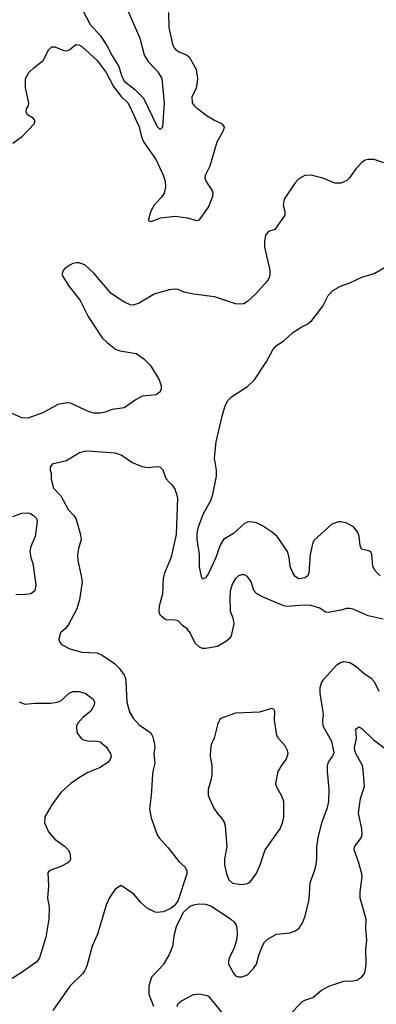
# Model space of a CAD drawing. Header units: inches. Extents: x 1449094 to 1618372, y 389908 to 534307.
# Tile 27 of 256: x 1470616 to 1472985, y 418444 to 424981. Entities that reach past the tile are written whole.
import ezdxf

# ---------------------------------------------------------------- set-up
doc = ezdxf.new("R2010")
doc.units = ezdxf.units.IN
doc.header["$MEASUREMENT"] = 0
doc.layers.add('B4471', color=7, linetype='Continuous')
doc.layers.add('B4472', color=7, linetype='Continuous')

msp = doc.modelspace()

# ---------------------------------------------------------------- linework, layer by layer
at = {"layer": 'B4471', "color": 5}
for points, elevation in [([(1471112.5, 420000), (1471070, 419983.5), (1471014, 419950), (1470957, 419910), (1470890.5, 419850), (1470830, 419769.2), (1470783.8, 419690), (1470781.3, 419650), (1470807.2, 419590), (1470850, 419541.1), (1470915.2, 419495.2), (1470939.5, 419470), (1470950.4, 419450), (1470954.9, 419410), (1470946.9, 419393.1), (1470935.8, 419384.2), (1470890, 419359.6), (1470811.3, 419330), (1470803.8, 419316.2), (1470808.7, 419230), (1470801.7, 419150), (1470812, 419090), (1470810.4, 419010), (1470790.3, 418890), (1470747.2, 418752.8), (1470730, 418726.6), (1470627.4, 418652.6), (1470510, 418579.6)], 720), ([(1471504, 420000), (1471497.6, 419970), (1471490.3, 419830), (1471478.8, 419741.2), (1471490, 419682.8), (1471530, 419570.6), (1471542, 419550), (1471602.8, 419482.8), (1471672.9, 419392.9), (1471715.3, 419355.3), (1471726.8, 419330), (1471726.2, 419310), (1471667.2, 419130), (1471642.4, 419097.6), (1471620, 419080), (1471570, 419058.2), (1471530, 419053.7), (1471516.3, 419056.3), (1471462.9, 419082.9), (1471420.3, 419120.4), (1471374.7, 419174.7), (1471290, 419233.2), (1471250, 419209), (1471210.7, 419150), (1471190, 419102), (1471133.7, 418910), (1471097, 418830), (1471062, 418698), (1471048.8, 418670), (1471033, 418647), (1470950, 418565.6), (1470837.7, 418402.3)], 740), ([(1471506.5, 418430), (1471476.8, 418510), (1471475.9, 418570), (1471494.3, 418625.8), (1471572.8, 418710), (1471609.7, 418770), (1471634.7, 418830), (1471645.6, 418910), (1471658.3, 418961.7), (1471703.9, 419056.1), (1471746.5, 419093.5), (1471770, 419104.6), (1471808.8, 419111.2), (1471850, 419110.2), (1471890, 419095), (1472019.5, 419010), (1472040.3, 418990), (1472053.4, 418970), (1472058.9, 418950), (1472060.3, 418910), (1472055.6, 418870), (1472040.7, 418819.3), (1472008.5, 418750), (1472002.4, 418730), (1472002.4, 418710), (1472035.5, 418650), (1472050, 418633.4), (1472070, 418626), (1472093.8, 418626.2), (1472130, 418640.7), (1472170, 418681), (1472189.5, 418710.5), (1472205.1, 418770), (1472228.2, 418831.8), (1472243.3, 418856.7), (1472263, 418877), (1472322, 418910), (1472410, 418919.5), (1472448.2, 418931.8), (1472472, 418950), (1472495.2, 418984.8), (1472513.6, 419030), (1472539.1, 419140.9), (1472545.6, 419250), (1472575.6, 419330), (1472586.6, 419373.4), (1472591.1, 419410), (1472591, 419490), (1472598.3, 419550), (1472623.1, 419650), (1472660.4, 419750), (1472669.8, 419790), (1472673, 419873), (1472660.4, 419990), (1472660.7, 420000)], 740), ([(1471891.8, 420000), (1471891.9, 419968.1), (1471886.9, 419933.1), (1471868.2, 419870), (1471868, 419830), (1471906.6, 419746.6), (1471930, 419711), (1471958.8, 419678.8), (1471973.8, 419653.8), (1471980.5, 419630), (1471992.4, 419490), (1471977.1, 419410), (1471976.4, 419370), (1471990.5, 419310), (1472005.5, 419270), (1472030, 419248), (1472090, 419240.4), (1472130, 419246), (1472150, 419260.5), (1472187.6, 419310), (1472213.6, 419370), (1472247, 419470), (1472345.6, 419610), (1472363, 419650), (1472371.2, 419690), (1472371.2, 419791.2), (1472360.8, 419820.8), (1472322.9, 419890), (1472317.6, 419910), (1472334.3, 419990), (1472339.2, 420000)], 760), ([(1472406, 418370), (1472490, 418460.3), (1472510, 418472.9), (1472563.7, 418490), (1472621.1, 418538.9), (1472670, 418565.3), (1472770, 418597.6), (1472830, 418599.1), (1472855.5, 418604.5), (1472890, 418626), (1472908.7, 418650), (1472917.2, 418710), (1472916, 418810), (1472922.7, 418870), (1472916, 418950), (1472918.4, 419010), (1472876.9, 419150), (1472877.4, 419190), (1472891.3, 419290), (1472889.6, 419310), (1472867.8, 419390), (1472838.9, 419470), (1472839.7, 419490), (1472884.4, 419550), (1472890.9, 419570), (1472889.8, 419610), (1472867.7, 419712.3), (1472880.3, 419810), (1472907.6, 419890), (1472896.9, 420000)], 720), ([(1471662.4, 418430), (1471670, 418450.8), (1471691.9, 418468.1), (1471771.5, 418508.5), (1471810, 418514.9), (1471862.3, 418502.3), (1471870, 418498), (1471971.7, 418371.7)], 720)]:
    msp.add_lwpolyline(points, dxfattribs=dict(at, elevation=elevation))
at = {"layer": 'B4472', "color": 5}
for points, elevation in [([(1471030.8, 425050.8), (1471084.8, 424950), (1471153.5, 424873.5), (1471195.6, 424810), (1471230, 424741.1), (1471274.4, 424670), (1471291.6, 424610), (1471310, 424572.5), (1471379.7, 424519.7), (1471439.6, 424459.6), (1471530, 424271.8), (1471550, 424253.2), (1471566.8, 424270), (1471578, 424430), (1471563.1, 424590), (1471539.5, 424630), (1471476.3, 424696.3), (1471445.4, 424745.4), (1471416.7, 424856.7), (1471333.5, 425050)], 660), ([(1470570, 424162.6), (1470633.5, 424206.5), (1470712.2, 424290), (1470719.1, 424310), (1470706.6, 424326.6), (1470667.3, 424350), (1470658.8, 424370), (1470661, 424390), (1470674.8, 424410), (1470677.3, 424430), (1470654, 424530), (1470655.8, 424590), (1470676.4, 424630), (1470710, 424662.4), (1470772.2, 424710), (1470810, 424782.7), (1470830, 424800.7), (1470850, 424802), (1470910, 424776.8), (1470930, 424774), (1470950, 424783), (1470990, 424817.6), (1471010, 424815.1), (1471030, 424804.2), (1471130, 424711.1), (1471190, 424631), (1471238.9, 424538.9), (1471291.1, 424471.1), (1471334, 424430), (1471346.2, 424410), (1471409, 424269), (1471422.6, 424210), (1471438.2, 424170), (1471522.3, 424050), (1471569.1, 423949.1), (1471581.9, 423910), (1471584.6, 423870), (1471575, 423830), (1471558, 423802), (1471510.7, 423750), (1471486.5, 423710), (1471470, 423649.2), (1471490, 423642.4), (1471554.3, 423665.7), (1471650, 423677.3), (1471730, 423666), (1471790, 423648.2), (1471810, 423653.6), (1471870, 423736.2), (1471900.1, 423810), (1471901.2, 423830), (1471894, 423850), (1471855, 423910), (1471849.2, 423930), (1471850.2, 423950), (1471881.6, 424010), (1471927.4, 424170), (1471971.5, 424250), (1471977, 424270), (1471962, 424290), (1471911, 424311), (1471861.4, 424341.4), (1471797.6, 424390), (1471777.1, 424410), (1471764.4, 424430), (1471762.4, 424470), (1471791.3, 424528.7), (1471796, 424550), (1471798.9, 424590), (1471791.5, 424650), (1471747.3, 424727.3), (1471725.1, 424745.1), (1471667.7, 424770), (1471650, 424785.5), (1471635.3, 424810), (1471608.9, 424930), (1471607.2, 425030)], 680), ([(1473035.3, 424030), (1472970, 424053), (1472930, 424054), (1472910, 424049.4), (1472890, 424032.7), (1472850, 423992), (1472807.8, 423932.2), (1472790, 423914), (1472750, 423895.6), (1472710, 423896.9), (1472630, 423929.6), (1472550, 423949.6), (1472510, 423947.3), (1472470, 423925.1), (1472443.4, 423896.6), (1472372.9, 423790), (1472367.5, 423750), (1472378, 423710), (1472376.5, 423683.5), (1472310, 423589.3), (1472270, 423574.5), (1472249.2, 423550), (1472241.6, 423510), (1472243.2, 423470), (1472278.3, 423318.3), (1472278.5, 423290), (1472272.7, 423267.3), (1472257.3, 423242.7), (1472181.6, 423158.4), (1472130.2, 423109.8), (1472104.7, 423095.3), (1472070, 423092.1), (1472050, 423095.6), (1471910, 423141.1), (1471770, 423159.1), (1471710, 423172.8), (1471670, 423189.6), (1471650, 423193), (1471610, 423187.6), (1471510, 423159.7), (1471410, 423098.3), (1471370, 423085.1), (1471350, 423088), (1471308.7, 423108.7), (1471224.2, 423164.2), (1471110, 423298), (1471050, 423354.5), (1471010, 423366.6), (1470993.7, 423366.3), (1470970, 423362.7), (1470950, 423352.3), (1470916, 423330), (1470904.5, 423315.5), (1470896, 423290), (1470899.8, 423279.8), (1470938, 423218), (1471017.3, 423117.3), (1471070.3, 423010.4), (1471163.7, 422870), (1471197.1, 422837.1), (1471253.9, 422793.9), (1471283.4, 422783.4), (1471390, 422765.2), (1471442, 422730), (1471485.3, 422685.3), (1471543, 422590), (1471555.5, 422550), (1471556.3, 422530), (1471550.4, 422509.6), (1471522, 422490), (1471430, 422481.6), (1471390, 422460.4), (1471310, 422403.5), (1471230, 422394.4), (1471185, 422375), (1471150, 422368.9), (1471110, 422369), (1471076.9, 422376.9), (1470954.6, 422434.6), (1470930, 422438.3), (1470870, 422426.6), (1470770, 422371.3), (1470670, 422336), (1470630, 422337.2), (1470530, 422382)], 720), ([(1473010, 421289.6), (1472979.7, 421319.7), (1472963, 421350), (1472954.7, 421430), (1472947.8, 421447.8), (1472935.8, 421455.8), (1472887, 421467), (1472878.7, 421490), (1472871.5, 421551.5), (1472860.3, 421580.3), (1472833.6, 421613.6), (1472790, 421639.7), (1472752.1, 421647.9), (1472733.3, 421646.7), (1472690, 421631.2), (1472573.3, 421526.7), (1472562.8, 421510), (1472545.4, 421430), (1472536.5, 421310), (1472530.3, 421290), (1472510, 421276.2), (1472470, 421269.7), (1472445.7, 421285.7), (1472429.8, 421309.8), (1472413.5, 421350), (1472406.3, 421410), (1472395.3, 421450), (1472327.4, 421550), (1472296.6, 421576.7), (1472230, 421621.4), (1472190, 421640.4), (1472150, 421648.4), (1472130, 421645.4), (1472110, 421635.8), (1472035.5, 421570), (1471970.2, 421529.8), (1471947.1, 421492.9), (1471919.3, 421410), (1471870, 421304.5), (1471850, 421275.1), (1471830, 421268), (1471823.8, 421283.8), (1471809.8, 421349.8), (1471810.8, 421430), (1471796.2, 421530), (1471796.2, 421570), (1471805, 421615), (1471837.7, 421702.3), (1471886.2, 421790), (1471899.8, 421830), (1471923.5, 421950), (1471924.2, 421990), (1471909.7, 422070), (1471921.6, 422178.4), (1471960.3, 422350), (1471978.6, 422410), (1471997, 422450), (1472022.3, 422477.7), (1472130, 422547), (1472175.1, 422590), (1472253.2, 422706.8), (1472297.7, 422790), (1472322.7, 422817.3), (1472371.5, 422850), (1472430, 422904.9), (1472490, 422942.4), (1472530, 422961.6), (1472556.2, 422983.8), (1472630, 423079.1), (1472665.6, 423150), (1472697.1, 423182.9), (1472747, 423213), (1472810, 423234.3), (1472890, 423271.7), (1472970, 423295.8), (1473070, 423353.4)], 720), ([(1473030, 421002.4), (1472930, 421024.2), (1472831.6, 421068.4), (1472810, 421072.7), (1472787.1, 421072.9), (1472750, 421061.2), (1472665.4, 421045.4), (1472647.5, 421047.5), (1472610, 421074), (1472550, 421092.1), (1472505.1, 421094.9), (1472390, 421085.1), (1472369.8, 421089.8), (1472229.7, 421149.7), (1472190, 421171.8), (1472172.3, 421192.3), (1472154.3, 421250), (1472130, 421284.5), (1472110, 421296.2), (1472090, 421296.2), (1472070, 421289.4), (1472050, 421272.3), (1472030, 421237.2), (1472015.3, 421190), (1472011.5, 421150), (1472015.1, 421055.1), (1472032.2, 421010), (1472039.5, 420970), (1472021.6, 420890), (1472008.2, 420870), (1471990, 420855.1), (1471930, 420819.1), (1471850, 420806), (1471830, 420807.1), (1471810, 420814.8), (1471782.5, 420842.5), (1471749.7, 420910), (1471730, 420934), (1471698.5, 420958.5), (1471670, 420989.4), (1471650, 420995.8), (1471590, 420996.3), (1471580.4, 421000.4), (1471550, 421027.3), (1471543.5, 421050), (1471544.8, 421090), (1471566.6, 421170), (1471571.7, 421271.7), (1471581.3, 421310), (1471624.7, 421415.3), (1471657.5, 421562.5), (1471667.9, 421807.9), (1471650, 421864), (1471631.9, 421891.9), (1471609.2, 421910), (1471590, 421934), (1471569.7, 421989.6), (1471549.6, 422009.6), (1471530, 422012.6), (1471470, 422005.4), (1471430, 422013.7), (1471362.3, 422042.3), (1471290, 422089.7), (1471250, 422103), (1471070, 422116.3), (1471045.1, 422114.9), (1471014, 422106), (1470926.9, 422053.1), (1470832, 422030), (1470818, 422010), (1470818, 421990), (1470824.7, 421970), (1470824.7, 421930), (1470840.7, 421870), (1470890, 421819.1), (1470938.7, 421730), (1470976.4, 421690), (1470988.4, 421670), (1471018.4, 421570), (1471024.4, 421530), (1471006.7, 421470), (1471000.4, 421430), (1471001.6, 421390), (1471025.5, 421290), (1471030.4, 421250), (1471013.4, 421130), (1470997, 421070), (1470937.8, 420962.2), (1470920.3, 420939.7), (1470887.3, 420910), (1470876, 420870), (1470881, 420850), (1470893.7, 420833.7), (1470950, 420804), (1471030, 420782.6), (1471130, 420777.6), (1471163.2, 420763.2), (1471246.4, 420706.4), (1471276.3, 420676.3), (1471310.4, 420630), (1471319.5, 420610), (1471322, 420590), (1471327.7, 420450), (1471346, 420386), (1471370, 420344), (1471410, 420299.1), (1471486.7, 420246.7), (1471501.1, 420221.1), (1471512.5, 420172.5), (1471514.4, 420150), (1471506.7, 420110), (1471513.8, 420046.2), (1471504, 420000)], 740), ([(1470570, 421683.9), (1470630, 421706.1), (1470670, 421707.8), (1470690, 421701.5), (1470708.9, 421690), (1470729.1, 421669.1), (1470732.6, 421650), (1470718.6, 421550), (1470690, 421482.7), (1470684.9, 421450), (1470690, 421411), (1470702.8, 421370), (1470723.7, 421230), (1470717.1, 421190), (1470690.2, 421169.8), (1470654.5, 421165.5), (1470590, 421163.5)], 720), ([(1472660.7, 420000), (1472661.7, 420030), (1472667.8, 420052.2), (1472693.3, 420090), (1472704.2, 420115.8), (1472690.7, 420190), (1472633, 420290), (1472629.7, 420329.7), (1472634.2, 420370), (1472611.2, 420510), (1472612.7, 420547.3), (1472622, 420578), (1472636.5, 420603.5), (1472722.8, 420697.2), (1472747, 420713), (1472770, 420720.3), (1472810, 420714), (1472850, 420690.3), (1472902.6, 420642.6), (1472950.6, 420610), (1472970, 420587.3), (1473002.9, 420522.9)], 740), ([(1470613.2, 420453.2), (1470650, 420436.3), (1470717.1, 420442.9), (1470822.8, 420442.8), (1470866, 420450), (1470890, 420459.3), (1470945.7, 420510), (1470970, 420520.2), (1471010, 420521.8), (1471050.4, 420510), (1471104, 420470), (1471112.4, 420450), (1471111.5, 420430), (1471090.1, 420389.9), (1471037.4, 420350), (1471003.1, 420310), (1470993.4, 420290), (1470996, 420250), (1471024.4, 420210), (1471040.7, 420200.7), (1471070, 420194), (1471130, 420192.1), (1471150, 420187.3), (1471190, 420153.6), (1471220.7, 420110), (1471223.2, 420090), (1471218.3, 420070), (1471201.6, 420050), (1471146.7, 420013.3), (1471112.5, 420000)], 720), ([(1472339.2, 420000), (1472350, 420022), (1472387.3, 420070), (1472398.7, 420110), (1472395.1, 420130), (1472380.1, 420160.1), (1472335.6, 420210), (1472324.2, 420230), (1472309.6, 420330), (1472311.6, 420391.6), (1472304.7, 420404.7), (1472290, 420409.2), (1472210, 420383.6), (1472050, 420376.9), (1471950, 420342.7), (1471932, 420308), (1471908.9, 420211.1), (1471888.5, 420170), (1471882.9, 420137.1), (1471882.6, 420090), (1471891.7, 420030), (1471891.8, 420000)], 760), ([(1472896.9, 420000), (1472894, 420030), (1472848.4, 420110), (1472841.5, 420130), (1472839.8, 420150), (1472854.5, 420210), (1472849.7, 420270), (1472860.1, 420279.9), (1472870, 420285.5), (1472890, 420274.9), (1472963.1, 420203.1), (1473090, 420106.3), (1473159.7, 420019.7), (1473178, 420000)], 720)]:
    msp.add_lwpolyline(points, dxfattribs=dict(at, elevation=elevation))

doc.saveas('drawing.dxf')
